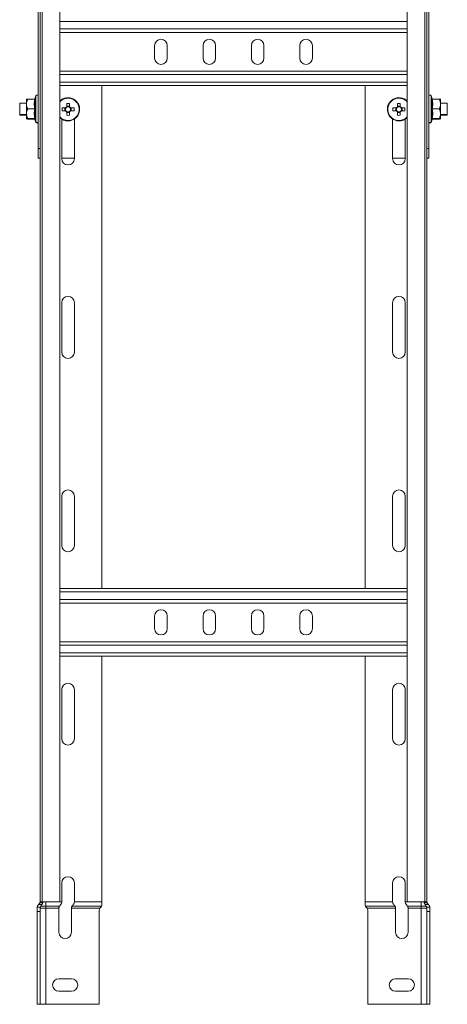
# Model space of a CAD drawing. Header units: millimetres. Extents: x 16 to 6312, y -8659 to -420.
# Tile 33 of 73: x 4706 to 4927, y -8659 to -8150. Entities that reach past the tile are written whole.
import ezdxf

# ---------------------------------------------------------------- set-up
doc = ezdxf.new("R2010")
doc.units = ezdxf.units.MM

msp = doc.modelspace()

# ---------------------------------------------------------------- linework, layer by layer
at = {"color": 7, "linetype": 'Continuous', "lineweight": 15}
for p, q in [((4715.73, -8216.22), (4715.73, -7926.22)), ((4917.73, -7926.22), (4917.73, -8216.22)), ((4716.73, -8605.79), (4716.73, -8058.72)), ((4717.86, -8058.72), (4717.86, -8605.72)), ((4726.96, -8605.72), (4726.96, -8058.72)), ((4906.51, -8058.72), (4906.51, -8605.72)), ((4915.61, -8605.72), (4915.61, -8058.72)), ((4916.73, -8605.79), (4916.73, -8058.72)), ((4906.51, -8156.22), (4726.96, -8156.22)), ((4775.98, -8162.97), (4775.98, -8169.47)), ((4782.48, -8169.47), (4782.48, -8162.97)), ((4800.98, -8162.97), (4800.98, -8169.47)), ((4807.48, -8169.47), (4807.48, -8162.97)), ((4825.98, -8162.97), (4825.98, -8169.47)), ((4832.48, -8169.47), (4832.48, -8162.97)), ((4850.98, -8162.97), (4850.98, -8169.47)), ((4857.48, -8169.47), (4857.48, -8162.97)), ((4906.51, -8176.22), (4726.96, -8176.22)), ((4906.51, -8183.72), (4726.96, -8183.72)), ((4748.73, -8443.72), (4748.73, -8183.72)), ((4884.73, -8443.72), (4884.73, -8183.72)), ((4709.73, -8190.72), (4709.73, -8193.22)), ((4714.01, -8190.72), (4710.33, -8190.72)), ((4714.63, -8188.99), (4714.09, -8190.47)), ((4714.11, -8190.48), (4714.1, -8190.48)), ((4919.37, -8190.47), (4918.83, -8188.99)), ((4919.35, -8190.48), (4919.36, -8190.48)), ((4919.45, -8190.72), (4923.13, -8190.72)), ((4923.73, -8190.72), (4923.73, -8193.22)), ((4709.73, -8192.72), (4706.23, -8192.72)), ((4706.23, -8192.72), (4706.23, -8196.86)), ((4709.73, -8193.22), (4709.73, -8198.22)), ((4714.01, -8195.72), (4710.33, -8195.72)), ((4729.89, -8195.26), (4728.14, -8195.26)), ((4729.61, -8195.26), (4729.61, -8196.68)), ((4730.16, -8195.26), (4730.15, -8195.26)), ((4730.52, -8192.87), (4730.52, -8194.63)), ((4731.94, -8194.34), (4730.52, -8194.34)), ((4731.94, -8194.63), (4731.94, -8192.87)), ((4732.31, -8195.26), (4732.3, -8195.26)), ((4734.32, -8195.26), (4732.57, -8195.26)), ((4732.86, -8196.68), (4732.86, -8195.26)), ((4900.89, -8195.26), (4899.14, -8195.26)), ((4900.61, -8195.26), (4900.61, -8196.68)), ((4901.16, -8195.26), (4901.15, -8195.26)), ((4901.52, -8192.87), (4901.52, -8194.63)), ((4902.94, -8194.34), (4901.52, -8194.34)), ((4902.94, -8194.63), (4902.94, -8192.87)), ((4903.31, -8195.26), (4903.3, -8195.26)), ((4905.32, -8195.26), (4903.57, -8195.26)), ((4903.86, -8196.68), (4903.86, -8195.26)), ((4919.45, -8195.72), (4923.13, -8195.72)), ((4927.23, -8192.72), (4923.73, -8192.72)), ((4923.73, -8198.22), (4923.73, -8193.22)), ((4927.23, -8198.72), (4927.23, -8192.72)), ((4706.23, -8196.86), (4706.23, -8198.72)), ((4706.23, -8198.72), (4709.73, -8198.72)), ((4706.23, -8198.72), (4706.23, -8198.97)), ((4706.23, -8198.97), (4709.73, -8198.97)), ((4709.73, -8200.72), (4709.73, -8198.22)), ((4709.73, -8200.97), (4709.73, -8200.72)), ((4710.23, -8200.73), (4710.33, -8200.97)), ((4714.01, -8200.72), (4710.33, -8200.72)), ((4714.01, -8200.97), (4710.33, -8200.97)), ((4714.01, -8200.97), (4714.1, -8200.98)), ((4714.09, -8200.96), (4714.63, -8202.44)), ((4714.09, -8201.21), (4714.63, -8202.69)), ((4714.11, -8200.96), (4714.1, -8200.96)), ((4727.98, -8201.01), (4727.98, -8221.47)), ((4728.14, -8196.68), (4729.89, -8196.68)), ((4730.52, -8197.3), (4730.52, -8199.06)), ((4730.52, -8197.59), (4731.94, -8197.59)), ((4731.94, -8199.06), (4731.94, -8197.3)), ((4732.3, -8196.68), (4732.31, -8196.68)), ((4732.57, -8196.68), (4734.32, -8196.68)), ((4734.48, -8221.47), (4734.48, -8201.01)), ((4898.98, -8221.47), (4898.98, -8201.01)), ((4899.14, -8196.68), (4900.89, -8196.68)), ((4901.52, -8197.3), (4901.52, -8199.06)), ((4901.52, -8197.59), (4902.94, -8197.59)), ((4902.94, -8199.06), (4902.94, -8197.3)), ((4903.3, -8196.68), (4903.31, -8196.68)), ((4903.57, -8196.68), (4905.32, -8196.68)), ((4905.48, -8201.01), (4905.48, -8221.47)), ((4918.83, -8202.44), (4919.37, -8200.96)), ((4918.83, -8202.69), (4919.37, -8201.21)), ((4919.35, -8200.96), (4919.36, -8200.96)), ((4919.36, -8200.98), (4919.45, -8200.97)), ((4919.45, -8200.72), (4923.13, -8200.72)), ((4919.45, -8200.97), (4923.13, -8200.97)), ((4923.13, -8200.97), (4923.21, -8200.77)), ((4923.73, -8200.72), (4923.73, -8198.22)), ((4923.73, -8198.72), (4927.23, -8198.72)), ((4923.73, -8198.97), (4927.23, -8198.97)), ((4923.73, -8200.97), (4923.73, -8200.72)), ((4927.23, -8198.97), (4927.23, -8198.72)), ((4715.73, -8216.22), (4716.73, -8216.22)), ((4715.73, -8221.22), (4715.73, -8216.22)), ((4916.73, -8216.22), (4917.73, -8216.22)), ((4917.73, -8216.22), (4917.73, -8221.22)), ((4716.73, -8221.22), (4715.73, -8221.22)), ((4734.48, -8221.22), (4727.98, -8221.22)), ((4898.98, -8221.22), (4905.48, -8221.22)), ((4917.73, -8221.22), (4916.73, -8221.22)), ((4727.98, -8295.97), (4727.98, -8321.47)), ((4734.48, -8321.47), (4734.48, -8295.97)), ((4898.98, -8321.47), (4898.98, -8295.97)), ((4905.48, -8295.97), (4905.48, -8321.47)), ((4727.98, -8395.97), (4727.98, -8421.47)), ((4734.48, -8421.47), (4734.48, -8395.97)), ((4898.98, -8421.47), (4898.98, -8395.97)), ((4905.48, -8395.97), (4905.48, -8421.47)), ((4906.51, -8443.72), (4726.96, -8443.72)), ((4906.51, -8451.22), (4726.96, -8451.22)), ((4775.98, -8457.97), (4775.98, -8464.47)), ((4782.48, -8464.47), (4782.48, -8457.97)), ((4800.98, -8457.97), (4800.98, -8464.47)), ((4807.48, -8464.47), (4807.48, -8457.97)), ((4825.98, -8457.97), (4825.98, -8464.47)), ((4832.48, -8464.47), (4832.48, -8457.97)), ((4850.98, -8457.97), (4850.98, -8464.47)), ((4857.48, -8464.47), (4857.48, -8457.97)), ((4906.51, -8471.22), (4726.96, -8471.22)), ((4906.51, -8478.72), (4726.96, -8478.72)), ((4748.73, -8605.72), (4748.73, -8478.72)), ((4884.73, -8605.72), (4884.73, -8478.72)), ((4727.98, -8495.97), (4727.98, -8521.47)), ((4734.48, -8521.47), (4734.48, -8495.97)), ((4898.98, -8521.47), (4898.98, -8495.97)), ((4905.48, -8495.97), (4905.48, -8521.47)), ((4727.98, -8595.97), (4727.98, -8605.72)), ((4734.48, -8605.72), (4734.48, -8595.97)), ((4898.98, -8605.72), (4898.98, -8595.97)), ((4905.48, -8595.97), (4905.48, -8605.72)), ((4715.23, -8609.07), (4715.27, -8608.56)), ((4715.27, -8608.56), (4716.82, -8608.56)), ((4715.94, -8607.13), (4717.87, -8607.13)), ((4716.73, -8606.22), (4716.73, -8605.79)), ((4718.19, -8606.22), (4716.73, -8606.22)), ((4716.82, -8608.56), (4716.73, -8609.07)), ((4717.86, -8605.72), (4716.74, -8605.72)), ((4717.23, -8607.95), (4719.73, -8607.95)), ((4726.96, -8605.72), (4717.86, -8605.72)), ((4719.73, -8605.72), (4719.73, -8607.95)), ((4719.73, -8607.95), (4719.73, -8609.07)), ((4719.73, -8607.95), (4726.78, -8607.95)), ((4733.28, -8607.95), (4748.56, -8607.95)), ((4734.48, -8605.72), (4748.73, -8605.72)), ((4747.71, -8609.07), (4748.13, -8608.56)), ((4748.73, -8605.72), (4748.73, -8607.13)), ((4898.98, -8605.72), (4884.73, -8605.72)), ((4884.73, -8605.72), (4884.73, -8607.13)), ((4900.18, -8607.95), (4884.91, -8607.95)), ((4885.75, -8609.07), (4885.33, -8608.56)), ((4906.51, -8605.72), (4915.61, -8605.72)), ((4913.73, -8607.95), (4906.68, -8607.95)), ((4913.73, -8605.72), (4913.73, -8607.95)), ((4916.23, -8607.95), (4913.73, -8607.95)), ((4913.73, -8607.95), (4913.73, -8609.07)), ((4915.27, -8606.22), (4916.73, -8606.22)), ((4917.52, -8607.13), (4915.59, -8607.13)), ((4915.61, -8605.72), (4916.72, -8605.72)), ((4918.19, -8608.56), (4916.64, -8608.56)), ((4916.64, -8608.56), (4916.73, -8609.07)), ((4916.73, -8606.22), (4916.73, -8605.79)), ((4918.23, -8609.07), (4918.19, -8608.56)), ((4715.23, -8610.71), (4715.23, -8609.07)), ((4716.73, -8610.71), (4715.23, -8610.71)), ((4715.23, -8610.71), (4715.23, -8658.72)), ((4716.73, -8609.07), (4716.73, -8610.71)), ((4716.73, -8609.07), (4719.73, -8609.07)), ((4716.73, -8658.72), (4716.73, -8610.71)), ((4719.73, -8609.07), (4719.73, -8658.72)), ((4719.73, -8609.07), (4726.48, -8609.07)), ((4726.48, -8621.47), (4726.48, -8609.07)), ((4732.98, -8609.07), (4747.71, -8609.07)), ((4732.98, -8609.07), (4732.98, -8621.47)), ((4747.23, -8610.71), (4747.23, -8658.72)), ((4900.48, -8609.07), (4885.75, -8609.07)), ((4886.23, -8610.71), (4886.23, -8658.72)), ((4900.48, -8609.07), (4900.48, -8621.47)), ((4913.73, -8609.07), (4906.98, -8609.07)), ((4906.98, -8621.47), (4906.98, -8609.07)), ((4916.73, -8609.07), (4913.73, -8609.07)), ((4913.73, -8609.07), (4913.73, -8658.72)), ((4916.73, -8609.07), (4916.73, -8610.71)), ((4916.73, -8610.71), (4918.23, -8610.71)), ((4916.73, -8658.72), (4916.73, -8610.71)), ((4918.23, -8610.71), (4918.23, -8609.07)), ((4918.23, -8610.71), (4918.23, -8658.72)), ((4726.48, -8645.47), (4732.98, -8645.47)), ((4906.98, -8645.47), (4900.48, -8645.47)), ((4732.98, -8651.97), (4726.48, -8651.97)), ((4900.48, -8651.97), (4906.98, -8651.97)), ((4715.23, -8658.72), (4716.73, -8658.72)), ((4719.73, -8658.72), (4716.73, -8658.72)), ((4747.23, -8658.72), (4719.73, -8658.72)), ((4886.23, -8658.72), (4913.73, -8658.72)), ((4913.73, -8658.72), (4916.73, -8658.72)), ((4918.23, -8658.72), (4916.73, -8658.72))]:
    msp.add_line(p, q, dxfattribs=at)
at = {"color": 8, "linetype": 'Continuous', "lineweight": 15}
for p, q in [((4906.51, -8150.52), (4726.96, -8150.52)), ((4906.51, -8154.42), (4726.96, -8154.42)), ((4906.51, -8178.02), (4726.96, -8178.02)), ((4906.51, -8181.92), (4726.96, -8181.92)), ((4714.63, -8202.44), (4714.63, -8188.99)), ((4918.83, -8188.99), (4918.83, -8202.44)), ((4714.01, -8200.97), (4713.98, -8200.72)), ((4919.48, -8200.72), (4919.45, -8200.97)), ((4714.63, -8202.69), (4714.63, -8202.44)), ((4918.83, -8202.44), (4918.83, -8202.69)), ((4906.51, -8445.52), (4726.96, -8445.52)), ((4906.51, -8449.42), (4726.96, -8449.42)), ((4906.51, -8473.02), (4726.96, -8473.02)), ((4906.51, -8476.92), (4726.96, -8476.92)), ((4726.96, -8605.72), (4727.98, -8605.72)), ((4906.51, -8605.72), (4905.48, -8605.72))]:
    msp.add_line(p, q, dxfattribs=at)
at = {"color": 7, "linetype": 'Continuous', "lineweight": 15}
for centre, radius, start, end in [((4779.23, -8162.97), 3.25, 0, 180), ((4804.23, -8162.97), 3.25, 0, 180), ((4829.23, -8162.97), 3.25, 0, 180), ((4854.23, -8162.97), 3.25, 0, 180), ((4779.23, -8169.47), 3.25, 180, 0), ((4804.23, -8169.47), 3.25, 180, 0), ((4829.23, -8169.47), 3.25, 180, 0), ((4854.23, -8169.47), 3.25, 180, 0), ((4713.75, -8190.36), 0.36, 277.177, 341.0898), ((4715.16, -8189.18), 0.567, 0, 160), ((4731.23, -8195.97), 6, 270, 135.4387), ((4902.23, -8195.97), 6, 44.5613, 270), ((4918.3, -8189.18), 0.567, 20, 180), ((4919.71, -8190.36), 0.36, 199.1032, 262.8542), ((4750.27, -8195.97), 22.14, 178.1626, 181.8374), ((4731.23, -8195.97), 1.51, 117.9589, 152.0411), ((4731.23, -8195.97), 1.28, 146.3257, 213.6743), ((4731.23, -8195.97), 1.28, 123.6743, 146.3257), ((4731.23, -8215.01), 22.14, 88.1626, 91.8374), ((4731.23, -8195.97), 1.28, 56.3257, 123.6743), ((4731.23, -8195.97), 1.51, 27.9589, 62.0411), ((4731.23, -8195.97), 1.28, 33.6743, 56.3257), ((4731.23, -8195.97), 1.28, 326.3257, 33.6743), ((4712.19, -8195.97), 22.14, 358.1626, 1.8374), ((4921.27, -8195.97), 22.14, 178.1626, 181.8374), ((4902.23, -8195.97), 1.51, 117.9589, 152.0411), ((4902.23, -8195.97), 1.28, 146.3257, 213.6743), ((4902.23, -8195.97), 1.28, 123.6743, 146.3257), ((4902.23, -8215.01), 22.14, 88.1626, 91.8374), ((4902.23, -8195.97), 1.28, 56.3257, 123.6743), ((4902.23, -8195.97), 1.51, 27.9589, 62.0411), ((4902.23, -8195.97), 1.28, 33.6743, 56.3257), ((4902.23, -8195.97), 1.28, 326.3257, 33.6743), ((4883.19, -8195.97), 22.14, 358.1626, 1.8374), ((4713.75, -8201.08), 0.36, 19.1032, 82.8542), ((4713.75, -8201.33), 0.36, 19.1032, 82.8542), ((4731.23, -8195.97), 6, 224.5613, 270), ((4731.23, -8195.97), 1.51, 207.9589, 242.0411), ((4731.23, -8195.97), 1.28, 213.6743, 236.3257), ((4731.23, -8195.97), 1.28, 236.3257, 303.6743), ((4731.23, -8176.93), 22.14, 268.1626, 271.8374), ((4731.23, -8195.97), 1.51, 297.9589, 332.0411), ((4731.23, -8195.97), 1.28, 303.6743, 326.3257), ((4902.23, -8195.97), 1.51, 207.9589, 242.0411), ((4902.23, -8195.97), 1.28, 213.6743, 236.3257), ((4902.23, -8195.97), 1.28, 236.3257, 303.6743), ((4902.23, -8176.93), 22.14, 268.1626, 271.8374), ((4902.23, -8195.97), 6, 270, 315.4387), ((4902.23, -8195.97), 1.51, 297.9589, 332.0411), ((4902.23, -8195.97), 1.28, 303.6743, 326.3257), ((4919.71, -8201.08), 0.36, 97.177, 161.0898), ((4919.71, -8201.33), 0.36, 97.177, 161.0898), ((4715.16, -8202.25), 0.567, 200, 0), ((4715.16, -8202.5), 0.567, 200, 0), ((4918.3, -8202.25), 0.567, 180, 340), ((4918.3, -8202.5), 0.567, 180, 340), ((4731.23, -8221.47), 3.25, 180, 0), ((4902.23, -8221.47), 3.25, 180, 0), ((4731.23, -8295.97), 3.25, 0, 180), ((4902.23, -8295.97), 3.25, 0, 180), ((4731.23, -8321.47), 3.25, 180, 0), ((4902.23, -8321.47), 3.25, 180, 0), ((4731.23, -8395.97), 3.25, 0, 180), ((4902.23, -8395.97), 3.25, 0, 180), ((4731.23, -8421.47), 3.25, 180, 0), ((4902.23, -8421.47), 3.25, 180, 0), ((4779.23, -8457.97), 3.25, 0, 180), ((4804.23, -8457.97), 3.25, 0, 180), ((4829.23, -8457.97), 3.25, 0, 180), ((4854.23, -8457.97), 3.25, 0, 180), ((4779.23, -8464.47), 3.25, 180, 0), ((4804.23, -8464.47), 3.25, 180, 0), ((4829.23, -8464.47), 3.25, 180, 0), ((4854.23, -8464.47), 3.25, 180, 0), ((4731.23, -8495.97), 3.25, 0, 180), ((4902.23, -8495.97), 3.25, 0, 180), ((4731.23, -8521.47), 3.25, 180, 0), ((4902.23, -8521.47), 3.25, 180, 0), ((4731.23, -8595.97), 3.25, 0, 180), ((4902.23, -8595.97), 3.25, 0, 180), ((4718.23, -8609.07), 3, 131.8103, 139.797), ((4715.23, -8605.72), 1.5, 311.8103, 0), ((4715.23, -8605.72), 3, 331.8009, 350.4059), ((4918.23, -8605.72), 3, 189.5941, 208.1991), ((4918.23, -8605.72), 1.5, 180, 228.1897), ((4915.23, -8609.07), 3, 40.203, 48.1897), ((4750.23, -8610.71), 3, 146.993, 180), ((4883.23, -8610.71), 3, 0, 33.007), ((4729.73, -8621.47), 3.25, 180, 360), ((4903.73, -8621.47), 3.25, 180, 0), ((4726.48, -8648.72), 3.25, 90, 270), ((4732.98, -8648.72), 3.25, 270, 90), ((4900.48, -8648.72), 3.25, 90, 270), ((4906.98, -8648.72), 3.25, 270, 90)]:
    msp.add_arc(centre, radius, start, end, dxfattribs=at)
at = {"color": 8, "linetype": 'Continuous', "lineweight": 15}
for centre, start, end in [((4731.23, -8195.97), 270, 137.79), ((4902.23, -8195.97), 42.21, 270), ((4731.23, -8195.97), 222.21, 270), ((4902.23, -8195.97), 270, 317.79)]:
    msp.add_arc(centre, 5.77, start, end, dxfattribs=at)
at = {"color": 7, "linetype": 'Continuous', "lineweight": 15}
for points, knots in [([(4710.33, -8190.72), (4710.25, -8190.89), (4710.1, -8191.25), (4709.92, -8191.8), (4709.79, -8192.37), (4709.74, -8192.8), (4709.73, -8193.08), (4709.73, -8193.17), (4709.73, -8193.22)], [0, 0, 0, 0, 0.220956, 0.442828, 0.66864, 0.896415, 0.948193, 1, 1, 1, 1]), ([(4709.73, -8190.72), (4709.73, -8190.72), (4709.75, -8190.72), (4710.02, -8190.72), (4710.32, -8190.72), (4710.33, -8190.72)], [0, 0, 0, 0, 0.148486, 0.965571, 1, 1, 1, 1]), ([(4714.01, -8195.72), (4713.94, -8195.31), (4713.8, -8194.5), (4713.73, -8193.25), (4713.79, -8191.98), (4713.94, -8191.14), (4714.01, -8190.72)], [0, 0, 0, 0, 0.245251, 0.49213, 0.745021, 1, 1, 1, 1]), ([(4714.39, -8190.46), (4714.39, -8190.46), (4714.37, -8190.5), (4714.33, -8190.57), (4714.24, -8190.65), (4714.13, -8190.71), (4714.05, -8190.71), (4714.01, -8190.72)], [0, 0, 0, 0, 0.007914, 0.267535, 0.528603, 0.763816, 1, 1, 1, 1]), ([(4714.39, -8190.46), (4714.37, -8190.57), (4714.33, -8190.77), (4714.21, -8191.39), (4714.09, -8192.33), (4714.08, -8193.53), (4714.18, -8194.66), (4714.32, -8195.36), (4714.39, -8195.72)], [0, 0, 0, 0, 0.058987, 0.117991, 0.354136, 0.592328, 0.795596, 1, 1, 1, 1]), ([(4919.07, -8195.72), (4919.11, -8195.51), (4919.24, -8194.9), (4919.37, -8193.87), (4919.4, -8192.31), (4919.2, -8191.18), (4919.07, -8190.46)], [0, 0, 0, 0, 0.118019, 0.354226, 0.592482, 1, 1, 1, 1]), ([(4919.45, -8190.72), (4919.41, -8190.71), (4919.33, -8190.71), (4919.22, -8190.65), (4919.13, -8190.57), (4919.09, -8190.5), (4919.07, -8190.46), (4919.07, -8190.46)], [0, 0, 0, 0, 0.236184, 0.471397, 0.732465, 0.992086, 1, 1, 1, 1]), ([(4919.45, -8190.72), (4919.52, -8191.12), (4919.66, -8191.94), (4919.73, -8193.19), (4919.67, -8194.45), (4919.52, -8195.29), (4919.45, -8195.72)], [0, 0, 0, 0, 0.245251, 0.49213, 0.745021, 1, 1, 1, 1]), ([(4923.73, -8193.22), (4923.73, -8193.05), (4923.71, -8192.71), (4923.63, -8192.2), (4923.51, -8191.7), (4923.36, -8191.28), (4923.23, -8190.95), (4923.17, -8190.8), (4923.13, -8190.72)], [0, 0, 0, 0, 0.197022, 0.395591, 0.598294, 0.802087, 0.901008, 1, 1, 1, 1]), ([(4923.73, -8190.72), (4923.73, -8190.72), (4923.72, -8190.72), (4923.56, -8190.72), (4923.3, -8190.72), (4923.14, -8190.72), (4923.13, -8190.72)], [0, 0, 0, 0, 0.1481542, 0.5520001, 0.9656481, 1, 1, 1, 1]), ([(4709.73, -8193.22), (4709.75, -8193.56), (4709.79, -8194.24), (4710.03, -8194.99), (4710.23, -8195.48), (4710.3, -8195.64), (4710.33, -8195.72)], [0, 0, 0, 0, 0.395463, 0.801961, 0.900945, 1, 1, 1, 1]), ([(4710.33, -8195.72), (4710.25, -8195.89), (4710.1, -8196.25), (4709.92, -8196.8), (4709.79, -8197.37), (4709.74, -8197.8), (4709.73, -8198.08), (4709.73, -8198.17), (4709.73, -8198.22)], [0, 0, 0, 0, 0.220956, 0.442828, 0.66864, 0.896415, 0.948193, 1, 1, 1, 1]), ([(4714.01, -8200.72), (4713.94, -8200.31), (4713.8, -8199.5), (4713.73, -8198.25), (4713.79, -8196.98), (4713.94, -8196.14), (4714.01, -8195.72)], [0, 0, 0, 0, 0.245251, 0.49213, 0.745021, 1, 1, 1, 1]), ([(4714.39, -8195.72), (4714.39, -8195.72), (4714.37, -8195.72), (4714.33, -8195.72), (4714.24, -8195.72), (4714.13, -8195.72), (4714.05, -8195.72), (4714.01, -8195.72)], [0, 0, 0, 0, 0.007914, 0.267535, 0.528603, 0.763816, 1, 1, 1, 1]), ([(4714.39, -8195.72), (4714.35, -8195.92), (4714.22, -8196.53), (4714.09, -8197.57), (4714.06, -8199.12), (4714.26, -8200.26), (4714.39, -8200.97)], [0, 0, 0, 0, 0.118019, 0.354226, 0.592482, 1, 1, 1, 1]), ([(4730.52, -8194.63), (4730.52, -8194.64), (4730.52, -8194.72), (4730.52, -8194.81), (4730.52, -8194.9), (4730.52, -8194.9)], [0, 0, 0, 0, 0.112771, 0.941791, 1, 1, 1, 1]), ([(4731.94, -8194.9), (4731.94, -8194.9), (4731.94, -8194.81), (4731.94, -8194.72), (4731.94, -8194.64), (4731.94, -8194.63)], [0, 0, 0, 0, 0.058209, 0.887229, 1, 1, 1, 1]), ([(4901.52, -8194.63), (4901.52, -8194.64), (4901.52, -8194.72), (4901.52, -8194.81), (4901.52, -8194.9), (4901.52, -8194.9)], [0, 0, 0, 0, 0.112771, 0.941791, 1, 1, 1, 1]), ([(4902.94, -8194.9), (4902.94, -8194.9), (4902.94, -8194.81), (4902.94, -8194.72), (4902.94, -8194.64), (4902.94, -8194.63)], [0, 0, 0, 0, 0.058209, 0.887229, 1, 1, 1, 1]), ([(4919.07, -8200.97), (4919.09, -8200.87), (4919.13, -8200.66), (4919.25, -8200.04), (4919.37, -8199.1), (4919.38, -8197.91), (4919.28, -8196.78), (4919.14, -8196.07), (4919.07, -8195.72)], [0, 0, 0, 0, 0.0589874, 0.1179912, 0.3541356, 0.5923278, 0.7955961, 1, 1, 1, 1]), ([(4919.07, -8195.72), (4919.07, -8195.72), (4919.09, -8195.72), (4919.13, -8195.72), (4919.22, -8195.72), (4919.33, -8195.72), (4919.41, -8195.72), (4919.45, -8195.72)], [0, 0, 0, 0, 0.007914, 0.267535, 0.528603, 0.763816, 1, 1, 1, 1]), ([(4919.45, -8195.72), (4919.52, -8196.12), (4919.66, -8196.94), (4919.73, -8198.19), (4919.67, -8199.45), (4919.52, -8200.29), (4919.45, -8200.72)], [0, 0, 0, 0, 0.245251, 0.49213, 0.745021, 1, 1, 1, 1]), ([(4923.13, -8195.72), (4923.21, -8195.54), (4923.36, -8195.18), (4923.54, -8194.63), (4923.67, -8194.06), (4923.72, -8193.63), (4923.73, -8193.35), (4923.73, -8193.26), (4923.73, -8193.22)], [0, 0, 0, 0, 0.220956, 0.442828, 0.66864, 0.896415, 0.948193, 1, 1, 1, 1]), ([(4923.73, -8198.22), (4923.71, -8197.88), (4923.67, -8197.19), (4923.43, -8196.44), (4923.23, -8195.95), (4923.17, -8195.8), (4923.13, -8195.72)], [0, 0, 0, 0, 0.3954634, 0.8019609, 0.9009447, 1, 1, 1, 1]), ([(4709.73, -8198.22), (4709.74, -8198.39), (4709.75, -8198.72), (4709.83, -8199.23), (4709.96, -8199.74), (4710.1, -8200.15), (4710.23, -8200.48), (4710.3, -8200.64), (4710.33, -8200.72)], [0, 0, 0, 0, 0.197022, 0.395591, 0.598294, 0.802087, 0.901008, 1, 1, 1, 1]), ([(4709.73, -8200.72), (4709.73, -8200.72), (4709.74, -8200.72), (4709.9, -8200.72), (4710.16, -8200.72), (4710.32, -8200.72), (4710.33, -8200.72)], [0, 0, 0, 0, 0.1481542, 0.5520001, 0.9656481, 1, 1, 1, 1]), ([(4714.01, -8200.72), (4714.05, -8200.72), (4714.13, -8200.73), (4714.24, -8200.78), (4714.33, -8200.86), (4714.37, -8200.93), (4714.39, -8200.97), (4714.39, -8200.97)], [0, 0, 0, 0, 0.236184, 0.471397, 0.732465, 0.992086, 1, 1, 1, 1]), ([(4729.89, -8196.68), (4729.9, -8196.68), (4729.99, -8196.68), (4730.08, -8196.68), (4730.16, -8196.68), (4730.16, -8196.68)], [0, 0, 0, 0, 0.112771, 0.941791, 1, 1, 1, 1]), ([(4731.94, -8197.3), (4731.94, -8197.29), (4731.94, -8197.21), (4731.94, -8197.12), (4731.94, -8197.04), (4731.94, -8197.03)], [0, 0, 0, 0, 0.112771, 0.941791, 1, 1, 1, 1]), ([(4900.89, -8196.68), (4900.9, -8196.68), (4900.99, -8196.68), (4901.08, -8196.68), (4901.16, -8196.68), (4901.16, -8196.68)], [0, 0, 0, 0, 0.112771, 0.941791, 1, 1, 1, 1]), ([(4901.52, -8197.03), (4901.52, -8197.04), (4901.52, -8197.12), (4901.52, -8197.21), (4901.52, -8197.29), (4901.52, -8197.3)], [0, 0, 0, 0, 0.0582091, 0.8872294, 1, 1, 1, 1]), ([(4902.94, -8197.3), (4902.94, -8197.29), (4902.94, -8197.21), (4902.94, -8197.12), (4902.94, -8197.04), (4902.94, -8197.03)], [0, 0, 0, 0, 0.112771, 0.941791, 1, 1, 1, 1]), ([(4919.07, -8200.97), (4919.07, -8200.97), (4919.09, -8200.93), (4919.13, -8200.86), (4919.22, -8200.78), (4919.33, -8200.73), (4919.41, -8200.72), (4919.45, -8200.72)], [0, 0, 0, 0, 0.007914, 0.267535, 0.528603, 0.763816, 1, 1, 1, 1]), ([(4923.13, -8200.72), (4923.21, -8200.54), (4923.36, -8200.18), (4923.54, -8199.63), (4923.67, -8199.06), (4923.72, -8198.63), (4923.73, -8198.35), (4923.73, -8198.26), (4923.73, -8198.22)], [0, 0, 0, 0, 0.220956, 0.442828, 0.66864, 0.896415, 0.948193, 1, 1, 1, 1]), ([(4923.73, -8200.72), (4923.73, -8200.72), (4923.71, -8200.72), (4923.44, -8200.72), (4923.14, -8200.72), (4923.13, -8200.72)], [0, 0, 0, 0, 0.148486, 0.965571, 1, 1, 1, 1]), ([(4715.27, -8608.56), (4715.29, -8608.5), (4715.33, -8608.28), (4715.47, -8607.85), (4715.71, -8607.42), (4715.89, -8607.2), (4715.94, -8607.13)], [0, 0, 0, 0, 0.155649, 0.514564, 0.854568, 1, 1, 1, 1]), ([(4716.73, -8605.79), (4716.73, -8605.78), (4716.73, -8605.75), (4716.73, -8605.73), (4716.73, -8605.72), (4716.74, -8605.72), (4716.74, -8605.72)], [0, 0, 0, 0, 0.30311, 0.615011, 0.806432, 1, 1, 1, 1]), ([(4717.23, -8607.95), (4717.13, -8608.06), (4716.94, -8608.26), (4716.86, -8608.46), (4716.82, -8608.56)], [0, 0, 0, 0, 0.52463, 1, 1, 1, 1]), ([(4717.87, -8607.13), (4717.73, -8607.36), (4717.54, -8607.66), (4717.29, -8607.89), (4717.23, -8607.95)], [0, 0, 0, 0, 0.7473938, 1, 1, 1, 1]), ([(4718.23, -8605.72), (4718.23, -8605.72), (4718.23, -8605.72), (4718.23, -8605.74), (4718.23, -8605.78), (4718.23, -8605.82), (4718.23, -8605.88), (4718.22, -8605.95), (4718.21, -8606.02), (4718.21, -8606.1), (4718.2, -8606.16), (4718.19, -8606.2), (4718.19, -8606.22)], [0, 0, 0, 0, 0.10552, 0.214098, 0.319619, 0.428206, 0.533587, 0.642053, 0.746935, 0.854865, 0.926962, 1, 1, 1, 1]), ([(4726.48, -8609.07), (4726.49, -8608.92), (4726.51, -8608.62), (4726.63, -8608.23), (4726.73, -8608.04), (4726.78, -8607.95)], [0, 0, 0, 0, 0.346327, 0.691474, 1, 1, 1, 1]), ([(4726.78, -8607.95), (4726.87, -8607.81), (4726.99, -8607.62), (4727.19, -8607.44), (4727.23, -8607.39)], [0, 0, 0, 0, 0.771658, 1, 1, 1, 1]), ([(4727.23, -8607.39), (4727.4, -8607.21), (4727.71, -8606.88), (4727.94, -8606.27), (4727.97, -8605.88), (4727.98, -8605.72)], [0, 0, 0, 0, 0.407021, 0.751647, 1, 1, 1, 1]), ([(4733.28, -8607.95), (4733.22, -8608.07), (4733.09, -8608.32), (4732.99, -8608.73), (4732.98, -8608.99), (4732.98, -8609.07)], [0, 0, 0, 0, 0.406592, 0.81534, 1, 1, 1, 1]), ([(4733.73, -8607.39), (4733.59, -8607.54), (4733.41, -8607.73), (4733.3, -8607.91), (4733.28, -8607.95)], [0, 0, 0, 0, 0.771596, 1, 1, 1, 1]), ([(4734.48, -8605.72), (4734.46, -8605.94), (4734.42, -8606.37), (4734.15, -8606.96), (4733.87, -8607.25), (4733.73, -8607.39)], [0, 0, 0, 0, 0.333665, 0.666043, 1, 1, 1, 1]), ([(4748.13, -8608.56), (4748.16, -8608.54), (4748.3, -8608.39), (4748.45, -8608.17), (4748.53, -8608), (4748.56, -8607.95)], [0, 0, 0, 0, 0.1315633, 0.7453615, 1, 1, 1, 1]), ([(4748.56, -8607.95), (4748.62, -8607.77), (4748.72, -8607.52), (4748.73, -8607.21), (4748.73, -8607.13)], [0, 0, 0, 0, 0.747776, 1, 1, 1, 1]), ([(4884.91, -8607.95), (4884.84, -8607.77), (4884.74, -8607.52), (4884.73, -8607.21), (4884.73, -8607.13)], [0, 0, 0, 0, 0.747776, 1, 1, 1, 1]), ([(4885.33, -8608.56), (4885.3, -8608.54), (4885.16, -8608.39), (4885.01, -8608.17), (4884.93, -8608), (4884.91, -8607.95)], [0, 0, 0, 0, 0.131563, 0.745362, 1, 1, 1, 1]), ([(4898.98, -8605.72), (4899, -8605.94), (4899.04, -8606.37), (4899.31, -8606.96), (4899.59, -8607.25), (4899.73, -8607.39)], [0, 0, 0, 0, 0.333665, 0.666043, 1, 1, 1, 1]), ([(4899.73, -8607.39), (4899.87, -8607.54), (4900.05, -8607.73), (4900.16, -8607.91), (4900.18, -8607.95)], [0, 0, 0, 0, 0.771596, 1, 1, 1, 1]), ([(4900.18, -8607.95), (4900.25, -8608.07), (4900.37, -8608.32), (4900.47, -8608.73), (4900.48, -8608.99), (4900.48, -8609.07)], [0, 0, 0, 0, 0.406592, 0.81534, 1, 1, 1, 1]), ([(4906.23, -8607.39), (4906.06, -8607.21), (4905.75, -8606.88), (4905.52, -8606.27), (4905.49, -8605.88), (4905.48, -8605.72)], [0, 0, 0, 0, 0.407021, 0.751647, 1, 1, 1, 1]), ([(4906.68, -8607.95), (4906.59, -8607.81), (4906.47, -8607.62), (4906.27, -8607.44), (4906.23, -8607.39)], [0, 0, 0, 0, 0.771658, 1, 1, 1, 1]), ([(4906.98, -8609.07), (4906.97, -8608.92), (4906.95, -8608.62), (4906.83, -8608.23), (4906.73, -8608.04), (4906.68, -8607.95)], [0, 0, 0, 0, 0.346327, 0.691474, 1, 1, 1, 1]), ([(4915.23, -8605.72), (4915.23, -8605.72), (4915.23, -8605.73), (4915.23, -8605.82), (4915.24, -8605.95), (4915.25, -8606.09), (4915.27, -8606.18), (4915.27, -8606.22)], [0, 0, 0, 0, 0.214041, 0.428088, 0.641869, 0.854622, 1, 1, 1, 1]), ([(4915.59, -8607.13), (4915.73, -8607.36), (4915.92, -8607.66), (4916.17, -8607.89), (4916.23, -8607.95)], [0, 0, 0, 0, 0.747394, 1, 1, 1, 1]), ([(4916.23, -8607.95), (4916.33, -8608.06), (4916.52, -8608.26), (4916.6, -8608.46), (4916.64, -8608.56)], [0, 0, 0, 0, 0.5246304, 1, 1, 1, 1]), ([(4916.73, -8605.79), (4916.73, -8605.76), (4916.73, -8605.72), (4916.73, -8605.72), (4916.72, -8605.72)], [0, 0, 0, 0, 0.614497, 1, 1, 1, 1]), ([(4918.19, -8608.56), (4918.17, -8608.5), (4918.13, -8608.28), (4917.99, -8607.85), (4917.75, -8607.42), (4917.57, -8607.2), (4917.52, -8607.13)], [0, 0, 0, 0, 0.1556492, 0.5145643, 0.8545685, 1, 1, 1, 1])]:
    msp.add_open_spline(points, degree=3, knots=knots, dxfattribs=at)
at = {"color": 8, "linetype": 'Continuous', "lineweight": 15}
for points, knots in [([(4714.1, -8190.48), (4714.1, -8190.48), (4714.09, -8190.48), (4714.19, -8190.47), (4714.32, -8190.47), (4714.39, -8190.46)], [0, 0, 0, 0, 0.119603, 0.558575, 1, 1, 1, 1]), ([(4919.07, -8190.46), (4919.11, -8190.47), (4919.23, -8190.47), (4919.36, -8190.48), (4919.36, -8190.48), (4919.35, -8190.48)], [0, 0, 0, 0, 0.235976, 0.708268, 1, 1, 1, 1]), ([(4714.39, -8200.97), (4714.35, -8200.97), (4714.23, -8200.96), (4714.1, -8200.95), (4714.1, -8200.96), (4714.11, -8200.96)], [0, 0, 0, 0, 0.2359756, 0.7082679, 1, 1, 1, 1]), ([(4919.36, -8200.96), (4919.36, -8200.95), (4919.37, -8200.95), (4919.27, -8200.96), (4919.14, -8200.97), (4919.07, -8200.97)], [0, 0, 0, 0, 0.119603, 0.558575, 1, 1, 1, 1])]:
    msp.add_open_spline(points, degree=3, knots=knots, dxfattribs=at)

doc.saveas('drawing.dxf')
